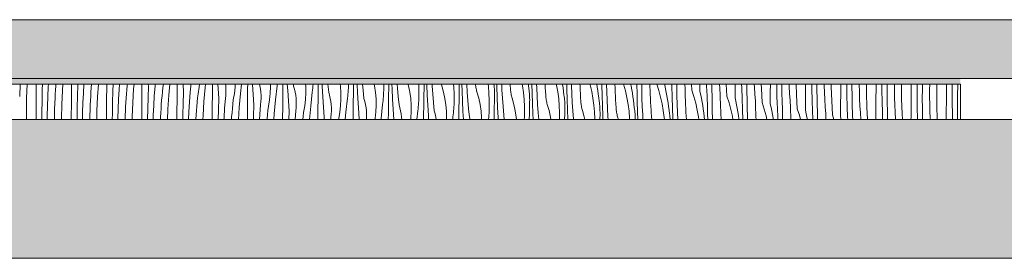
# Model space of a CAD drawing. Header units: millimetres. Extents: x -5600 to 56024, y 506 to 54141.
# Tile 31 of 48: x 32490 to 35851, y 28372 to 29185. Entities that reach past the tile are written whole.
import ezdxf

# ---------------------------------------------------------------- set-up
doc = ezdxf.new("R2010")
doc.units = ezdxf.units.MM
doc.layers.add('2D Drafting - General2', color=251, linetype='Continuous', lineweight=15)
doc.layers.add('2D Drafting - General81', color=251, linetype='Continuous', lineweight=20)

# ---------------------------------------------------------------- blocks, each defined once
blk = doc.blocks.new('*X28')
at = {"layer": '2D Drafting - General81', "linetype": 'Continuous'}
for p, q in [((-62732.2, -105119.1), (-62731.6, -105104.6)), ((-62731.6, -105104.6), (-62730.9, -105090.1)), ((-62730.9, -105090.1), (-62730.1, -105076.9)), ((-62708.5, -105125), (-62706.5, -105077.2)), ((-62706.5, -105077.2), (-62706.5, -105076.9)), ((-62675.9, -105124.3), (-62675.5, -105085)), ((-62675.5, -105085), (-62675.5, -105076.9)), ((-62656, -105134.6), (-62655.4, -105096.4)), ((-62655.4, -105096.4), (-62654.8, -105076.9)), ((-62636.4, -105118.8), (-62634.9, -105085.8)), ((-62634.9, -105085.8), (-62634.3, -105076.9)), ((-62610.8, -105111.3), (-62609.9, -105096.8)), ((-62609.9, -105096.8), (-62608.9, -105082.3)), ((-62608.9, -105082.3), (-62608.5, -105076.9)), ((-62588.4, -105146.2), (-62586.5, -105098.4)), ((-62586.5, -105098.4), (-62585.1, -105076.9)), ((-62555.5, -105106.2), (-62555.2, -105076.9)), ((-62535.3, -105117.6), (-62534.3, -105079.5)), ((-62534.3, -105079.5), (-62534.2, -105076.9)), ((-62514.8, -105106.9), (-62513, -105076.9)), ((-62489.9, -105118), (-62488.9, -105103.5)), ((-62488.9, -105103.5), (-62487.7, -105089.1)), ((-62487.7, -105089.1), (-62486.7, -105076.9)), ((-62466.4, -105119.6), (-62463.7, -105076.9)), ((-62435.4, -105127.3), (-62435, -105088)), ((-62435, -105088), (-62435, -105076.9)), ((-62415.2, -105138.8), (-62414.2, -105100.6)), ((-62414.2, -105100.6), (-62413.3, -105076.9)), ((-62394.7, -105128.1), (-62392.7, -105095.1)), ((-62392.7, -105095.1), (-62391.3, -105076.9)), ((-62367.7, -105110.2), (-62366.4, -105095.8)), ((-62366.4, -105095.8), (-62365, -105081.3)), ((-62365, -105081.3), (-62364.5, -105076.9)), ((-62346.3, -105140.7), (-62343.3, -105093)), ((-62343.3, -105093), (-62341.8, -105076.9)), ((-62315, -105109.2), (-62314.7, -105076.9)), ((-62294.1, -105121.8), (-62292.7, -105083.7)), ((-62292.7, -105083.7), (-62293.2, -105076.9)), ((-62272.6, -105116.3), (-62270.2, -105083.4)), ((-62270.2, -105083.4), (-62269.5, -105076.9)), ((-62246.3, -105116.9), (-62244.9, -105102.5)), ((-62244.9, -105102.5), (-62243.4, -105088.1)), ((-62243.4, -105088.1), (-62241.4, -105076.9)), ((-62223.2, -105114.2), (-62219.9, -105076.9)), ((-62194.9, -105130.3), (-62194.6, -105091)), ((-62194.6, -105091), (-62194.4, -105076.9)), ((-62172.6, -105104.8), (-62174.7, -105076.9)), ((-62174, -105143), (-62172.6, -105104.8)), ((-62152.6, -105137.5), (-62150.1, -105104.5)), ((-62150.1, -105104.5), (-62148.9, -105093.9)), ((-62148.9, -105093.9), (-62148.3, -105083.2)), ((-62148.3, -105083.2), (-62148.4, -105076.9)), ((-62123.3, -105109.2), (-62119.4, -105087.4)), ((-62119.4, -105087.4), (-62118.2, -105076.9)), ((-62103.1, -105135.4), (-62098.9, -105087.7)), ((-62098.9, -105087.7), (-62097.7, -105076.9)), ((-62074.5, -105112.2), (-62074.3, -105091.3)), ((-62074.3, -105091.3), (-62074.1, -105076.9)), ((-62055.1, -105091.2), (-62056.1, -105076.9)), ((-62052.5, -105126), (-62055.1, -105091.2)), ((-62029, -105082.9), (-62029.7, -105076.9)), ((-62028.3, -105093.6), (-62029, -105082.9)), ((-62028.9, -105115), (-62028.3, -105104.3)), ((-62028.3, -105104.3), (-62028.3, -105093.6)), ((-61999.3, -105108.6), (-61996.8, -105086.6)), ((-61996.8, -105086.6), (-61996.3, -105076.9)), ((-61978.8, -105108.9), (-61975.3, -105076.9)), ((-61954.2, -105112.5), (-61954, -105091.6)), ((-61954, -105091.6), (-61953.8, -105076.9)), ((-61937.4, -105077.5), (-61937.4, -105076.9)), ((-61935.1, -105112.4), (-61937.4, -105077.5)), ((-61912, -105082.8), (-61913.4, -105076.9)), ((-61910.1, -105093.4), (-61912, -105082.8)), ((-61908.9, -105104.1), (-61910.1, -105093.4)), ((-61908.2, -105114.8), (-61908.9, -105104.1)), ((-61876.7, -105107.7), (-61875.6, -105085.6)), ((-61875.6, -105085.6), (-61875.7, -105076.9)), ((-61858.8, -105130.1), (-61853.4, -105082.5)), ((-61853.4, -105082.5), (-61852.8, -105076.9)), ((-61833.9, -105112.7), (-61833.6, -105091.8)), ((-61833.6, -105091.8), (-61833.4, -105076.9)), ((-61817.3, -105098.7), (-61818.6, -105076.9)), ((-61815, -105133.5), (-61817.3, -105098.7)), ((-61797.4, -105083.3), (-61798, -105076.9)), ((-61794.4, -105093.6), (-61797.4, -105083.3)), ((-61791.9, -105104), (-61794.4, -105093.6)), ((-61790.1, -105114.6), (-61791.9, -105104)), ((-61755.9, -105084.6), (-61756.5, -105076.9)), ((-61755.5, -105106.7), (-61755.9, -105084.6)), ((-61738.7, -105151.2), (-61733.4, -105103.7)), ((-61733.4, -105103.7), (-61732.6, -105096.9)), ((-61732.6, -105096.9), (-61731.9, -105090.1)), ((-61731.9, -105090.1), (-61731.2, -105083.2)), ((-61731.2, -105083.2), (-61730.7, -105076.9)), ((-61713.6, -105113), (-61713.3, -105092.1)), ((-61713.3, -105092.1), (-61713, -105076.9)), ((-61699.3, -105085), (-61699.7, -105076.9)), ((-61697.2, -105119.9), (-61699.3, -105085)), ((-61677.3, -105104.5), (-61680, -105076.9)), ((-61674.3, -105114.7), (-61677.3, -105104.5)), ((-61637.6, -105083.6), (-61638.6, -105076.9)), ((-61635.8, -105105.7), (-61637.6, -105083.6)), ((-61635.5, -105127.9), (-61635.8, -105105.7)), ((-61611.8, -105111.2), (-61611.2, -105104.4)), ((-61611.2, -105104.4), (-61610.6, -105097.5)), ((-61610.6, -105097.5), (-61610.2, -105090.7)), ((-61610.2, -105090.7), (-61609.8, -105083.8)), ((-61609.8, -105083.8), (-61609.6, -105076.9)), ((-61609.6, -105076.9), (-61609.6, -105076.9)), ((-61593.2, -105113.3), (-61592.8, -105092.4)), ((-61592.8, -105092.4), (-61592.6, -105076.9)), ((-61579.2, -105106.2), (-61580.6, -105076.9)), ((-61560, -105097.2), (-61561.7, -105076.9)), ((-61557.3, -105125.6), (-61560, -105097.2)), ((-61520.7, -105082.9), (-61522, -105076.9)), ((-61517.5, -105104.8), (-61520.7, -105082.9)), ((-61515.7, -105126.9), (-61517.5, -105104.8)), ((-61490.1, -105111.8), (-61489.8, -105105)), ((-61489.8, -105105), (-61489.5, -105098.1)), ((-61489.5, -105098.1), (-61489.3, -105091.3)), ((-61489.3, -105076.9), (-61489.3, -105091.3)), ((-61472.8, -105113.6), (-61472.4, -105092.7)), ((-61472.4, -105092.7), (-61472.1, -105076.9)), ((-61460.9, -105092.5), (-61461.5, -105076.9)), ((-61459.1, -105127.4), (-61460.9, -105092.5)), ((-61442.3, -105089.9), (-61443.2, -105076.9)), ((-61439.9, -105118.4), (-61442.3, -105089.9)), ((-61405.3, -105082.3), (-61406.8, -105076.9)), ((-61400.7, -105104), (-61405.3, -105082.3)), ((-61397.5, -105126), (-61400.7, -105104)), ((-61369.8, -105076.9), (-61369.3, -105088.9)), ((-61369.3, -105088.9), (-61369.2, -105112.4)), ((-61352.3, -105113.8), (-61351.9, -105093)), ((-61351.9, -105093), (-61351.6, -105076.9)), ((-61342.2, -105078.8), (-61342.3, -105076.9)), ((-61340.8, -105113.7), (-61342.2, -105078.8)), ((-61324.2, -105082.5), (-61324.6, -105076.9)), ((-61322.2, -105111), (-61324.2, -105082.5)), ((-61292.4, -105078.4), (-61292.8, -105076.9)), ((-61291.3, -105082.2), (-61292.4, -105078.4)), ((-61285.2, -105103.5), (-61291.3, -105082.2)), ((-61280.6, -105125.2), (-61285.2, -105103.5)), ((-61251.2, -105076.9), (-61250.3, -105086.6)), ((-61250.3, -105086.6), (-61249.2, -105110.1)), ((-61231.9, -105114.1), (-61231.4, -105093.2)), ((-61231.6, -105077.1), (-61231.6, -105076.9)), ((-61231.4, -105082.5), (-61231.6, -105077.1)), ((-61231.4, -105087.9), (-61231.4, -105082.5)), ((-61231.4, -105093.2), (-61231.4, -105087.9)), ((-61222.2, -105100), (-61222.9, -105076.9)), ((-61220.7, -105134.8), (-61222.2, -105100)), ((-61204.2, -105103.7), (-61205.8, -105076.9)), ((-61202.1, -105132.2), (-61204.2, -105103.7)), ((-61176, -105080.2), (-61176.2, -105076.9)), ((-61175.5, -105084.1), (-61176, -105080.2)), ((-61174.9, -105088), (-61175.5, -105084.1)), ((-61174.2, -105091.9), (-61174.9, -105088)), ((-61173.3, -105095.7), (-61174.2, -105091.9)), ((-61172.3, -105099.6), (-61173.3, -105095.7)), ((-61171.2, -105103.3), (-61172.3, -105099.6)), ((-61165.2, -105124.7), (-61171.2, -105103.3)), ((-61133.4, -105076.9), (-61132.4, -105084.3)), ((-61132.4, -105084.3), (-61130.2, -105107.8)), ((-61112.9, -105082.2), (-61113.6, -105076.9)), ((-61112.3, -105087.5), (-61112.9, -105082.2)), ((-61111.9, -105092.9), (-61112.3, -105087.5)), ((-61111.6, -105098.3), (-61111.9, -105092.9)), ((-61111.4, -105103.6), (-61111.6, -105098.3)), ((-61111.3, -105109), (-61111.4, -105103.6)), ((-61103.3, -105086.2), (-61103.5, -105076.9)), ((-61102.1, -105121.1), (-61103.3, -105086.2)), ((-61085.8, -105096.3), (-61086.7, -105076.9)), ((-61084.1, -105124.9), (-61085.8, -105096.3)), ((-61057.3, -105080.2), (-61057.5, -105076.9)), ((-61056.4, -105093.5), (-61057.3, -105080.2)), ((-61056.2, -105097.4), (-61056.4, -105093.5)), ((-61055.9, -105101.3), (-61056.2, -105097.4)), ((-61055.4, -105105.3), (-61055.9, -105101.3)), ((-61054.9, -105109.2), (-61055.4, -105105.3)), ((-61016.4, -105076.9), (-61015.5, -105082.2)), ((-61015.5, -105082.2), (-61012.3, -105105.5)), ((-61012.3, -105105.5), (-61010.2, -105128.9)), ((-60996.1, -105076.9), (-60995.7, -105080.5)), ((-60995.7, -105080.5), (-60994.4, -105092.7)), ((-60993.5, -105098), (-60994.4, -105092.7)), ((-60992.8, -105103.4), (-60993.5, -105098)), ((-60992.3, -105108.7), (-60992.8, -105103.4)), ((-60983.2, -105107.4), (-60983.9, -105076.9)), ((-60967.1, -105089), (-60967.5, -105076.9)), ((-60965.7, -105117.5), (-60967.1, -105089)), ((-60938.1, -105088.1), (-60938.7, -105076.9)), ((-60937.3, -105101.4), (-60938.1, -105088.1)), ((-60936.3, -105114.6), (-60937.3, -105101.4)), ((-60900.4, -105076.9), (-60899.6, -105080.2)), ((-60899.6, -105080.2), (-60895.4, -105103.4)), ((-60895.4, -105103.4), (-60892.2, -105126.7)), ((-60878.9, -105076.9), (-60878.9, -105077.4)), ((-60878.9, -105077.4), (-60877.1, -105089.5)), ((-60877.1, -105089.5), (-60875.6, -105101.7)), ((-60875.6, -105101.7), (-60874.3, -105113.9)), ((-60864, -105093.7), (-60864.3, -105076.9)), ((-60863.1, -105128.6), (-60864, -105093.7)), ((-60848, -105081.6), (-60848.2, -105076.9)), ((-60847, -105110.1), (-60848, -105081.6)), ((-60819.4, -105082.6), (-60819.6, -105076.9)), ((-60818.8, -105095.9), (-60819.4, -105082.6)), ((-60818, -105109.2), (-60818.8, -105095.9)), ((-60785.2, -105076.9), (-60784.7, -105078.5)), ((-60784.7, -105078.5), (-60779.5, -105101.4)), ((-60779.5, -105101.4), (-60775.3, -105124.5)), ((-60762.4, -105076.9), (-60760.7, -105086.4)), ((-60760.7, -105086.4), (-60758.8, -105098.5)), ((-60758.8, -105098.5), (-60757.1, -105110.7)), ((-60744.5, -105079.9), (-60744.7, -105076.9)), ((-60743.9, -105114.9), (-60744.5, -105079.9)), ((-60728, -105102.7), (-60728.6, -105076.9)), ((-60727, -105131.3), (-60728, -105102.7)), ((-60700.3, -105077.2), (-60700.3, -105076.9)), ((-60699.9, -105090.5), (-60700.3, -105077.2)), ((-60699.3, -105103.8), (-60699.9, -105090.5)), ((-60698.7, -105117.1), (-60699.3, -105103.8)), ((-60670.9, -105076.9), (-60670.9, -105077)), ((-60670.9, -105077), (-60664.7, -105099.6)), ((-60664.7, -105099.6), (-60659.5, -105122.6)), ((-60646.5, -105076.9), (-60645.1, -105083.4)), ((-60645.1, -105083.4), (-60642.8, -105095.5)), ((-60642.8, -105095.5), (-60640.7, -105107.6)), ((-60625.6, -105077.8), (-60625.6, -105076.9)), ((-60625.4, -105082.4), (-60625.6, -105077.8)), ((-60625.1, -105087.1), (-60625.4, -105082.4)), ((-60624.9, -105091.8), (-60625.1, -105087.1)), ((-60624.7, -105096.4), (-60624.9, -105091.8)), ((-60624.4, -105101.1), (-60624.7, -105096.4)), ((-60623.9, -105136), (-60624.4, -105101.1)), ((-60608.6, -105095.3), (-60608.8, -105076.9)), ((-60607.9, -105123.9), (-60608.6, -105095.3)), ((-60580.6, -105085), (-60580.8, -105076.9)), ((-60580.3, -105098.3), (-60580.6, -105085)), ((-60579.8, -105111.7), (-60580.3, -105098.3)), ((-60557.7, -105076.9), (-60550.8, -105098.1)), ((-60550.8, -105098.1), (-60544.6, -105120.8)), ((-60530.3, -105080.6), (-60530.2, -105076.9)), ((-60530.3, -105080.6), (-60527.5, -105092.6)), ((-60527.5, -105092.6), (-60525, -105104.6)), ((-60525, -105104.6), (-60522.7, -105116.7)), ((-60506.1, -105084.9), (-60506.4, -105076.9)), ((-60505.9, -105089.6), (-60506.1, -105084.9)), ((-60505.7, -105094.2), (-60505.9, -105089.6)), ((-60505.5, -105098.9), (-60505.7, -105094.2)), ((-60505.3, -105103.6), (-60505.5, -105098.9)), ((-60505.1, -105108.3), (-60505.3, -105103.6)), ((-60489.1, -105082.4), (-60489.3, -105076.9)), ((-60488.9, -105087.9), (-60489.1, -105082.4)), ((-60488.5, -105116.5), (-60488.9, -105087.9)), ((-60460.8, -105092.9), (-60462, -105076.9)), ((-60460.6, -105106.2), (-60460.8, -105092.9)), ((-60438, -105096.9), (-60439.1, -105076.9)), ((-60438, -105096.9), (-60430.8, -105119.3)), ((-60410.2, -105101.8), (-60410, -105076.9)), ((-60410.2, -105101.8), (-60407.5, -105113.8)), ((-60386, -105106.1), (-60387.1, -105076.9)), ((-60369.9, -105081.4), (-60370.1, -105076.9)), ((-60369.7, -105086.9), (-60369.9, -105081.4)), ((-60369.5, -105092.5), (-60369.7, -105086.9)), ((-60369.3, -105098), (-60369.5, -105092.5)), ((-60369, -105103.6), (-60369.3, -105098)), ((-60368.8, -105109.1), (-60369, -105103.6)), ((-60342.6, -105090), (-60343.4, -105076.9)), ((-60340.8, -105114.1), (-60342.6, -105090)), ((-60317.9, -105118.1), (-60320.1, -105076.9)), ((-60290.1, -105123), (-60289.9, -105083.6)), ((-60289.9, -105083.6), (-60289.8, -105076.9)), ((-60267.4, -105089.1), (-60267.7, -105076.9)), ((-60266, -105127.2), (-60267.4, -105089.1)), ((-60250.4, -105085.9), (-60250.5, -105076.9)), ((-60250.2, -105091.4), (-60250.4, -105085.9)), ((-60250, -105097), (-60250.2, -105091.4)), ((-60249.8, -105102.5), (-60250, -105097)), ((-60249.6, -105108.1), (-60249.8, -105102.5)), ((-60223.9, -105087), (-60224.4, -105076.9)), ((-60222.5, -105111.1), (-60223.9, -105087)), ((-60200.4, -105091.5), (-60200.8, -105076.9)), ((-60197.9, -105139.3), (-60200.4, -105091.5)), ((-60170.1, -105144.2), (-60169.8, -105104.8)), ((-60169.8, -105104.8), (-60169.6, -105076.9)), ((-60147.3, -105110.3), (-60148.1, -105076.9)), ((-60130.3, -105107.1), (-60130.9, -105076.9)), ((-60105, -105084.1), (-60105.2, -105076.9)), ((-60103.9, -105108.2), (-60105, -105084.1)), ((-60080.3, -105112.7), (-60081.4, -105076.9)), ((-60049.7, -105126), (-60049.5, -105086.6)), ((-60049.5, -105086.6), (-60049.4, -105076.9)), ((-60028.2, -105093.3), (-60028.5, -105076.9)), ((-60027.2, -105131.5), (-60028.2, -105093.3)), ((-60010.9, -105095.2), (-60011, -105076.9)), ((-60010.2, -105128.2), (-60010.9, -105095.2)), ((-59985.6, -105081.1), (-59985.7, -105076.9)), ((-59984.9, -105105.3), (-59985.6, -105081.1)), ((-59983.8, -105129.4), (-59984.9, -105105.3)), ((-59961.7, -105086), (-59961.8, -105076.9)), ((-59960.3, -105133.8), (-59961.7, -105086)), ((-59929.4, -105107.8), (-59929.2, -105076.9)), ((-59908.1, -105114.5), (-59908.7, -105076.9)), ((-59891.1, -105083.3), (-59891, -105076.9)), ((-59890.8, -105116.4), (-59891.1, -105083.3)), ((-59865.9, -105078.1), (-59865.9, -105076.9)), ((-59865.6, -105102.3), (-59865.9, -105078.1)), ((-59864.8, -105126.4), (-59865.6, -105102.3)), ((-59841.6, -105107.2), (-59841.8, -105076.9)), ((-59809.3, -105129), (-59809, -105089.6)), ((-59809, -105089.6), (-59808.9, -105076.9)), ((-59788.6, -105097.5), (-59788.7, -105076.9)), ((-59788.1, -105135.6), (-59788.6, -105097.5)), ((-59771, -105104.5), (-59770.8, -105076.9)), ((-59770.8, -105137.5), (-59771, -105104.5)), ((-59745.8, -105099.3), (-59745.8, -105076.9)), ((-59745.5, -105123.5), (-59745.8, -105099.3)), ((-59721.9, -105080.6), (-59721.8, -105076.9)), ((-59721.6, -105128.4), (-59721.9, -105080.6)), ((-59689, -105110.8), (-59688.7, -105076.9)), ((-59668.7, -105080.5), (-59668.7, -105076.9)), ((-59668.6, -105118.7), (-59668.7, -105080.5)), ((-59650.9, -105125.7), (-59650.7, -105092.6)), ((-59650.7, -105092.6), (-59650.4, -105076.9)), ((-59625.8, -105096.3), (-59625.5, -105076.9)), ((-59625.8, -105120.5), (-59625.8, -105096.3)), ((-59601.8, -105101.7), (-59601.4, -105076.9)), ((-59601.5, -105149.6), (-59601.8, -105101.7)), ((-59568.9, -105132), (-59568.6, -105092.6)), ((-59568.6, -105092.6), (-59568.5, -105076.9)), ((-59548.7, -105101.7), (-59548.5, -105076.9)), ((-59548.5, -105139.8), (-59548.7, -105101.7)), ((-59530.6, -105113.8), (-59530, -105080.8)), ((-59530, -105080.8), (-59529.9, -105076.9)), ((-62709.3, -105172.8), (-62708.5, -105125)), ((-62676.2, -105163.7), (-62675.9, -105124.3)), ((-62656.2, -105172.7), (-62656, -105134.6)), ((-62637.5, -105151.8), (-62636.4, -105118.8)), ((-62612.2, -105140.3), (-62611.5, -105125.8)), ((-62611.5, -105125.8), (-62610.8, -105111.3)), ((-62555.8, -105145.5), (-62555.5, -105106.2)), ((-62535.9, -105155.8), (-62535.3, -105117.6)), ((-62516.4, -105140), (-62514.8, -105106.9)), ((-62491.5, -105147), (-62490.7, -105132.5)), ((-62490.7, -105132.5), (-62489.9, -105118)), ((-62468.4, -105167.3), (-62466.4, -105119.6)), ((-62435.7, -105166.7), (-62435.4, -105127.3)), ((-62415.9, -105176.9), (-62415.2, -105138.8)), ((-62396.3, -105161.1), (-62394.7, -105128.1)), ((-62370.7, -105153.6), (-62369.8, -105139.2)), ((-62369.8, -105139.2), (-62368.8, -105124.7)), ((-62368.8, -105124.7), (-62367.7, -105110.2)), ((-62315.3, -105148.5), (-62315, -105109.2)), ((-62295.2, -105159.9), (-62294.1, -105121.8)), ((-62274.7, -105149.3), (-62272.6, -105116.3)), ((-62248.7, -105145.9), (-62247.6, -105131.4)), ((-62247.6, -105131.4), (-62246.3, -105116.9)), ((-62226.3, -105161.9), (-62223.2, -105114.2)), ((-62195.3, -105169.7), (-62194.9, -105130.3)), ((-62154.6, -105170.5), (-62152.6, -105137.5)), ((-62127.5, -105152.6), (-62126.3, -105138.1)), ((-62126.3, -105138.1), (-62124.9, -105123.7)), ((-62124.9, -105123.7), (-62123.3, -105109.2)), ((-62106.2, -105183.1), (-62103.1, -105135.4)), ((-62074.8, -105151.5), (-62074.5, -105112.2)), ((-62054, -105164.1), (-62052.5, -105126)), ((-62032.5, -105158.6), (-62030, -105125.7)), ((-62030, -105125.7), (-62028.9, -105115)), ((-62004.8, -105144.8), (-62003.3, -105130.4)), ((-62003.3, -105130.4), (-61999.3, -105108.6)), ((-61983.1, -105156.5), (-61978.8, -105108.9)), ((-61954.8, -105172.7), (-61954.4, -105133.3)), ((-61954.4, -105133.3), (-61954.2, -105112.5)), ((-61932.5, -105147.2), (-61935.1, -105112.4)), ((-61910, -105146.9), (-61908.8, -105136.2)), ((-61908.8, -105136.2), (-61908.2, -105125.5)), ((-61908.2, -105125.5), (-61908.2, -105114.8)), ((-61883.2, -105151.6), (-61879.2, -105129.8)), ((-61879.2, -105129.8), (-61876.7, -105107.7)), ((-61863, -105177.7), (-61858.8, -105130.1)), ((-61834.4, -105154.5), (-61834.1, -105133.6)), ((-61834.1, -105133.6), (-61833.9, -105112.7)), ((-61812.4, -105168.4), (-61815, -105133.5)), ((-61788.8, -105125.2), (-61790.1, -105114.6)), ((-61788.2, -105135.9), (-61788.8, -105125.2)), ((-61788.1, -105146.7), (-61788.2, -105135.9)), ((-61759.2, -105150.9), (-61756.6, -105128.9)), ((-61756.6, -105128.9), (-61755.5, -105106.7)), ((-61714.1, -105154.8), (-61713.8, -105133.9)), ((-61713.8, -105133.9), (-61713.6, -105113)), ((-61694.9, -105154.7), (-61697.2, -105119.9)), ((-61671.8, -105125.2), (-61674.3, -105114.7)), ((-61670, -105135.8), (-61671.8, -105125.2)), ((-61668.7, -105146.4), (-61670, -105135.8)), ((-61636.6, -105150.1), (-61635.5, -105127.9)), ((-61618.6, -105172.4), (-61613.3, -105124.9)), ((-61613.3, -105124.9), (-61612.5, -105118.1)), ((-61612.5, -105118.1), (-61611.8, -105111.2)), ((-61593.8, -105155.1), (-61593.5, -105134.2)), ((-61593.5, -105134.2), (-61593.2, -105113.3)), ((-61577.2, -105141.1), (-61579.2, -105106.2)), ((-61554.2, -105135.9), (-61557.3, -105125.6)), ((-61551.8, -105146.4), (-61554.2, -105135.9)), ((-61515.4, -105149.1), (-61515.7, -105126.9)), ((-61493.2, -105146.1), (-61492.4, -105139.2)), ((-61492.4, -105139.2), (-61491.7, -105132.4)), ((-61491.7, -105132.4), (-61491.1, -105125.6)), ((-61491.1, -105125.6), (-61490.6, -105118.7)), ((-61490.6, -105118.7), (-61490.1, -105111.8)), ((-61473.4, -105155.3), (-61473.1, -105134.5)), ((-61473.1, -105134.5), (-61472.8, -105113.6)), ((-61457.1, -105162.2), (-61459.1, -105127.4)), ((-61437.2, -105146.8), (-61439.9, -105118.4)), ((-61395.7, -105148.1), (-61397.5, -105126)), ((-61370.5, -105139.9), (-61370, -105133)), ((-61370, -105133), (-61369.7, -105126.2)), ((-61369.7, -105126.2), (-61369.4, -105119.3)), ((-61369.4, -105119.3), (-61369.2, -105112.4)), ((-61353.1, -105155.6), (-61352.7, -105134.7)), ((-61352.7, -105134.7), (-61352.3, -105113.8)), ((-61339.1, -105148.5), (-61340.8, -105113.7)), ((-61319.8, -105139.5), (-61322.2, -105111)), ((-61277.4, -105147.1), (-61280.6, -105125.2)), ((-61249.4, -105140.5), (-61249.2, -105133.6)), ((-61249.2, -105110.1), (-61249.2, -105133.6)), ((-61232.6, -105155.9), (-61232.3, -105135)), ((-61232.3, -105135), (-61231.9, -105114.1)), ((-61219, -105169.7), (-61220.7, -105134.8)), ((-61199.8, -105160.7), (-61202.1, -105132.2)), ((-61160.5, -105146.4), (-61165.2, -105124.7)), ((-61130.2, -105107.8), (-61129.2, -105131.2)), ((-61129.2, -105131.2), (-61129.1, -105154.8)), ((-61112.2, -105156.2), (-61111.8, -105135.3)), ((-61111.8, -105135.3), (-61111.3, -105114.4)), ((-61111.3, -105114.4), (-61111.3, -105109)), ((-61100.7, -105156), (-61102.1, -105121.1)), ((-61082.1, -105153.4), (-61084.1, -105124.9)), ((-61054.1, -105113.1), (-61054.9, -105109.2)), ((-61053.3, -105116.9), (-61054.1, -105113.1)), ((-61052.3, -105120.7), (-61053.3, -105116.9)), ((-61051.1, -105124.5), (-61052.3, -105120.7)), ((-61045.1, -105145.9), (-61051.1, -105124.5)), ((-61010.2, -105128.9), (-61009.1, -105152.4)), ((-60991.8, -105114.1), (-60992.3, -105108.7)), ((-60991.5, -105119.4), (-60991.8, -105114.1)), ((-60991.7, -105156.5), (-60991.3, -105135.6)), ((-60991.3, -105124.8), (-60991.5, -105119.4)), ((-60991.2, -105130.2), (-60991.3, -105124.8)), ((-60991.3, -105135.6), (-60991.2, -105130.2)), ((-60982, -105142.3), (-60983.2, -105107.4)), ((-60964, -105146), (-60965.7, -105117.5)), ((-60936.1, -105118.6), (-60936.3, -105114.6)), ((-60935.8, -105122.5), (-60936.1, -105118.6)), ((-60935.4, -105126.4), (-60935.8, -105122.5)), ((-60934.8, -105130.3), (-60935.4, -105126.4)), ((-60934.1, -105134.2), (-60934.8, -105130.3)), ((-60933.2, -105138.1), (-60934.1, -105134.2)), ((-60932.2, -105141.9), (-60933.2, -105138.1)), ((-60892.2, -105126.7), (-60890.1, -105150.1)), ((-60873.5, -105119.2), (-60874.3, -105113.9)), ((-60872.8, -105124.5), (-60873.5, -105119.2)), ((-60872.2, -105129.9), (-60872.8, -105124.5)), ((-60871.7, -105135.2), (-60872.2, -105129.9)), ((-60871.4, -105140.6), (-60871.7, -105135.2)), ((-60862, -105163.5), (-60863.1, -105128.6)), ((-60845.7, -105138.7), (-60847, -105110.1)), ((-60844, -105167.2), (-60845.7, -105138.7)), ((-60817.2, -105122.5), (-60818, -105109.2)), ((-60816.3, -105135.8), (-60817.2, -105122.5)), ((-60816.1, -105139.8), (-60816.3, -105135.8)), ((-60775.3, -105124.5), (-60772.2, -105147.8)), ((-60757.1, -105110.7), (-60755.6, -105122.9)), ((-60755.6, -105122.9), (-60754.2, -105135)), ((-60753.4, -105140.4), (-60754.2, -105135)), ((-60743.1, -105149.8), (-60743.9, -105114.9)), ((-60725.6, -105159.9), (-60727, -105131.3)), ((-60697.9, -105130.4), (-60698.7, -105117.1)), ((-60697.1, -105143.7), (-60697.9, -105130.4)), ((-60659.5, -105122.6), (-60655.3, -105145.7)), ((-60640.7, -105107.6), (-60638.7, -105119.7)), ((-60638.7, -105119.7), (-60637, -105131.8)), ((-60637, -105131.8), (-60635.5, -105144)), ((-60623, -105170.9), (-60623.9, -105136)), ((-60606.9, -105152.5), (-60607.9, -105123.9)), ((-60579.3, -105125), (-60579.8, -105111.7)), ((-60578.6, -105138.3), (-60579.3, -105125)), ((-60577.9, -105151.6), (-60578.6, -105138.3)), ((-60544.6, -105120.8), (-60539.4, -105143.7)), ((-60522.7, -105116.7), (-60520.6, -105128.8)), ((-60520.6, -105128.8), (-60518.7, -105140.9)), ((-60504.8, -105112.9), (-60505.1, -105108.3)), ((-60504.6, -105117.6), (-60504.8, -105112.9)), ((-60504.4, -105122.3), (-60504.6, -105117.6)), ((-60503.8, -105157.2), (-60504.4, -105122.3)), ((-60487.8, -105145.1), (-60488.5, -105116.5)), ((-60460.2, -105119.5), (-60460.6, -105106.2)), ((-60459.7, -105132.8), (-60460.2, -105119.5)), ((-60459.2, -105146.1), (-60459.7, -105132.8)), ((-60430.8, -105119.3), (-60424.5, -105142)), ((-60407.5, -105113.8), (-60405, -105125.8)), ((-60405, -105125.8), (-60402.6, -105137.8)), ((-60402.6, -105137.8), (-60400.5, -105149.9)), ((-60385.9, -105110.7), (-60386, -105106.1)), ((-60385.6, -105115.4), (-60385.9, -105110.7)), ((-60385.4, -105120.1), (-60385.6, -105115.4)), ((-60385.2, -105124.8), (-60385.4, -105120.1)), ((-60385, -105129.4), (-60385.2, -105124.8)), ((-60384.8, -105134.1), (-60385, -105129.4)), ((-60384.5, -105138.8), (-60384.8, -105134.1)), ((-60384.3, -105143.5), (-60384.5, -105138.8)), ((-60368.4, -105137.7), (-60368.8, -105109.1)), ((-60367.8, -105166.3), (-60368.4, -105137.7)), ((-60340.5, -105127.4), (-60340.8, -105114.1)), ((-60340.1, -105140.7), (-60340.5, -105127.4)), ((-60317.9, -105118.1), (-60310.7, -105140.5)), ((-60290.1, -105123), (-60287.4, -105135)), ((-60287.4, -105135), (-60284.9, -105147)), ((-60265.8, -105131.9), (-60266, -105127.2)), ((-60265.6, -105136.6), (-60265.8, -105131.9)), ((-60265.4, -105141.3), (-60265.6, -105136.6)), ((-60249.4, -105113.6), (-60249.6, -105108.1)), ((-60249.2, -105119.2), (-60249.4, -105113.6)), ((-60249, -105124.7), (-60249.2, -105119.2)), ((-60248.7, -105130.3), (-60249, -105124.7)), ((-60248.4, -105158.9), (-60248.7, -105130.3)), ((-60220.7, -105135.2), (-60222.5, -105111.1)), ((-60220.4, -105148.5), (-60220.7, -105135.2)), ((-60197.9, -105139.3), (-60190.6, -105161.6)), ((-60145.9, -105148.4), (-60147.3, -105110.3)), ((-60130.1, -105112.6), (-60130.3, -105107.1)), ((-60130, -105118.2), (-60130.1, -105112.6)), ((-60129.8, -105123.7), (-60130, -105118.2)), ((-60129.6, -105129.3), (-60129.8, -105123.7)), ((-60129.4, -105134.8), (-60129.6, -105129.3)), ((-60129.1, -105140.4), (-60129.4, -105134.8)), ((-60102.4, -105132.3), (-60103.9, -105108.2)), ((-60100.6, -105156.4), (-60102.4, -105132.3)), ((-60077.8, -105160.4), (-60080.3, -105112.7)), ((-60050, -105165.3), (-60049.7, -105126)), ((-60025.8, -105169.6), (-60027.2, -105131.5)), ((-60010.1, -105133.8), (-60010.2, -105128.2)), ((-60009.9, -105139.3), (-60010.1, -105133.8)), ((-60009.7, -105144.9), (-60009.9, -105139.3)), ((-59982.4, -105153.5), (-59983.8, -105129.4)), ((-59957.7, -105181.6), (-59960.3, -105133.8)), ((-59929.7, -105147.2), (-59929.4, -105107.8)), ((-59907.2, -105152.6), (-59908.1, -105114.5)), ((-59890.1, -105149.4), (-59890.8, -105116.4)), ((-59863.7, -105150.6), (-59864.8, -105126.4)), ((-59840.2, -105155), (-59841.6, -105107.2)), ((-59809.6, -105168.3), (-59809.3, -105129)), ((-59787.1, -105173.8), (-59788.1, -105135.6)), ((-59770.1, -105170.6), (-59770.8, -105137.5)), ((-59744.8, -105147.6), (-59745.5, -105123.5)), ((-59720.1, -105176.2), (-59721.6, -105128.4)), ((-59689.3, -105150.2), (-59689, -105110.8)), ((-59668, -105156.8), (-59668.6, -105118.7)), ((-59650.7, -105158.7), (-59650.9, -105125.7)), ((-59625.4, -105144.6), (-59625.8, -105120.5)), ((-59569.2, -105171.3), (-59568.9, -105132)), ((-59530.9, -105146.8), (-59530.6, -105113.8)), ((-62709.2, -105196.9), (-62709.3, -105172.8)), ((-62676.4, -105196.9), (-62676.2, -105163.7)), ((-62656.1, -105196.9), (-62656.2, -105172.7)), ((-62638.2, -105184.9), (-62637.5, -105151.8)), ((-62613.3, -105188.6), (-62612.9, -105164.4)), ((-62612.9, -105164.4), (-62612.2, -105140.3)), ((-62589.3, -105194), (-62588.4, -105146.2)), ((-62556.1, -105184.9), (-62555.8, -105145.5)), ((-62536.2, -105193.9), (-62535.9, -105155.8)), ((-62517.9, -105196.9), (-62517.5, -105173)), ((-62517.5, -105173), (-62516.4, -105140)), ((-62492.8, -105185.6), (-62492.1, -105161.5)), ((-62492.1, -105161.5), (-62491.5, -105147)), ((-62468.9, -105196.9), (-62468.4, -105167.3)), ((-62436, -105196.9), (-62435.7, -105166.7)), ((-62397.4, -105194.2), (-62396.3, -105161.1)), ((-62372, -105182.6), (-62371.4, -105168.1)), ((-62371.4, -105168.1), (-62370.7, -105153.6)), ((-62348.3, -105188.5), (-62346.3, -105140.7)), ((-62315.6, -105187.9), (-62315.3, -105148.5)), ((-62295.8, -105196.9), (-62295.2, -105159.9)), ((-62276.2, -105182.3), (-62274.7, -105149.3)), ((-62250.6, -105174.8), (-62249.7, -105160.3)), ((-62249.7, -105160.3), (-62248.7, -105145.9)), ((-62227.7, -105196.9), (-62226.3, -105161.9)), ((-62195.5, -105196.9), (-62195.3, -105169.7)), ((-62175.1, -105181.1), (-62174, -105143)), ((-62155.8, -105196.9), (-62154.6, -105170.5)), ((-62129.7, -105181.5), (-62128.7, -105167)), ((-62128.7, -105167), (-62127.5, -105152.6)), ((-62075.2, -105190.9), (-62074.8, -105151.5)), ((-62054.9, -105196.9), (-62054, -105164.1)), ((-62034.5, -105191.6), (-62032.5, -105158.6)), ((-62007.4, -105173.7), (-62006.2, -105159.3)), ((-62006.2, -105159.3), (-62004.8, -105144.8)), ((-61985.7, -105196.9), (-61983.1, -105156.5)), ((-61955, -105196.9), (-61954.8, -105172.7)), ((-61933.9, -105185.3), (-61932.5, -105147.2)), ((-61912.4, -105179.8), (-61910, -105146.9)), ((-61886.1, -105180.5), (-61884.7, -105166)), ((-61884.7, -105166), (-61883.2, -105151.6)), ((-61834.7, -105193.9), (-61834.4, -105154.5)), ((-61813.5, -105196.9), (-61812.4, -105168.4)), ((-61792.1, -105196.9), (-61789.9, -105168)), ((-61789.9, -105168), (-61788.7, -105157.4)), ((-61788.7, -105157.4), (-61788.1, -105146.7)), ((-61764.7, -105187.2), (-61763.1, -105172.8)), ((-61763.1, -105172.8), (-61759.2, -105150.9)), ((-61742.7, -105196.9), (-61738.7, -105151.2)), ((-61714.3, -105175.7), (-61714.1, -105154.8)), ((-61692.3, -105189.5), (-61694.9, -105154.7)), ((-61668.1, -105157.1), (-61668.7, -105146.4)), ((-61668.6, -105178.5), (-61668.1, -105167.8)), ((-61668.1, -105167.8), (-61668.1, -105157.1)), ((-61643.1, -105193.9), (-61639.1, -105172.1)), ((-61639.1, -105172.1), (-61636.6, -105150.1)), ((-61620.8, -105196.9), (-61618.6, -105172.4)), ((-61594, -105176), (-61593.8, -105155.1)), ((-61574.9, -105175.9), (-61577.2, -105141.1)), ((-61549.9, -105156.9), (-61551.8, -105146.4)), ((-61548.7, -105167.6), (-61549.9, -105156.9)), ((-61548, -105178.3), (-61548.7, -105167.6)), ((-61519, -105193.3), (-61516.5, -105171.2)), ((-61516.5, -105171.2), (-61515.4, -105149.1)), ((-61498.6, -105193.6), (-61493.2, -105146.1)), ((-61473.7, -105176.2), (-61473.4, -105155.3)), ((-61454.8, -105196.9), (-61457.1, -105162.2)), ((-61434.2, -105157.1), (-61437.2, -105146.8)), ((-61431.7, -105167.5), (-61434.2, -105157.1)), ((-61429.9, -105178.1), (-61431.7, -105167.5)), ((-61396.4, -105192.4), (-61395.3, -105170.3)), ((-61395.3, -105170.3), (-61395.7, -105148.1)), ((-61376.5, -105196.9), (-61373.2, -105167.2)), ((-61373.2, -105167.2), (-61372.4, -105160.4)), ((-61372.4, -105160.4), (-61371.7, -105153.6)), ((-61371.7, -105153.6), (-61371, -105146.7)), ((-61371, -105146.7), (-61370.5, -105139.9)), ((-61353.4, -105176.5), (-61353.1, -105155.6)), ((-61337, -105183.4), (-61339.1, -105148.5)), ((-61317.1, -105168), (-61319.8, -105139.5)), ((-61314.1, -105178.3), (-61317.1, -105168)), ((-61275.6, -105169.3), (-61277.4, -105147.1)), ((-61275.3, -105191.4), (-61275.6, -105169.3)), ((-61251.6, -105174.7), (-61251, -105167.9)), ((-61251, -105167.9), (-61250.4, -105161)), ((-61250.4, -105161), (-61250, -105154.2)), ((-61250, -105154.2), (-61249.6, -105147.3)), ((-61249.6, -105147.3), (-61249.4, -105140.5)), ((-61233, -105176.8), (-61232.6, -105155.9)), ((-61217.4, -105196.9), (-61219, -105169.7)), ((-61197.1, -105189.1), (-61199.8, -105160.7)), ((-61157.3, -105168.3), (-61160.5, -105146.4)), ((-61155.5, -105190.4), (-61157.3, -105168.3)), ((-61129.9, -105175.4), (-61129.6, -105168.5)), ((-61129.6, -105168.5), (-61129.3, -105161.6)), ((-61129.3, -105161.6), (-61129.1, -105154.8)), ((-61112.6, -105177.1), (-61112.2, -105156.2)), ((-61098.9, -105190.9), (-61100.7, -105156)), ((-61079.7, -105181.9), (-61082.1, -105153.4)), ((-61040.5, -105167.5), (-61045.1, -105145.9)), ((-61037.2, -105189.5), (-61040.5, -105167.5)), ((-61009.1, -105152.4), (-61009, -105175.9)), ((-60992.1, -105177.4), (-60991.7, -105156.5)), ((-60980.6, -105177.2), (-60982, -105142.3)), ((-60962, -105174.6), (-60964, -105146)), ((-60931.1, -105145.7), (-60932.2, -105141.9)), ((-60925, -105167), (-60931.1, -105145.7)), ((-60920.4, -105188.7), (-60925, -105167)), ((-60890.1, -105150.1), (-60889, -105173.6)), ((-60871.7, -105177.6), (-60871.2, -105156.7)), ((-60871.2, -105146), (-60871.4, -105140.6)), ((-60871.2, -105151.4), (-60871.2, -105146)), ((-60871.2, -105156.7), (-60871.2, -105151.4)), ((-60860.6, -105196.9), (-60862, -105163.5)), ((-60841.9, -105195.7), (-60844, -105167.2)), ((-60815.8, -105143.7), (-60816.1, -105139.8)), ((-60815.3, -105147.6), (-60815.8, -105143.7)), ((-60814.7, -105151.5), (-60815.3, -105147.6)), ((-60814, -105155.4), (-60814.7, -105151.5)), ((-60813.1, -105159.3), (-60814, -105155.4)), ((-60812.1, -105163.1), (-60813.1, -105159.3)), ((-60811, -105166.9), (-60812.1, -105163.1)), ((-60805, -105188.2), (-60811, -105166.9)), ((-60772.2, -105147.8), (-60770, -105171.3)), ((-60770, -105171.3), (-60768.9, -105194.8)), ((-60752.7, -105145.7), (-60753.4, -105140.4)), ((-60752.1, -105151.1), (-60752.7, -105145.7)), ((-60751.7, -105156.4), (-60752.1, -105151.1)), ((-60751.4, -105161.8), (-60751.7, -105156.4)), ((-60751.2, -105167.2), (-60751.4, -105161.8)), ((-60751.1, -105172.5), (-60751.2, -105167.2)), ((-60751.1, -105177.9), (-60751.1, -105172.5)), ((-60741.9, -105184.6), (-60743.1, -105149.8)), ((-60723.9, -105188.4), (-60725.6, -105159.9)), ((-60696.2, -105157), (-60697.1, -105143.7)), ((-60696, -105160.9), (-60696.2, -105157)), ((-60695.7, -105164.9), (-60696, -105160.9)), ((-60695.2, -105168.8), (-60695.7, -105164.9)), ((-60694.7, -105172.7), (-60695.2, -105168.8)), ((-60693.9, -105176.6), (-60694.7, -105172.7)), ((-60655.3, -105145.7), (-60652.1, -105169)), ((-60652.1, -105169), (-60650, -105192.4)), ((-60635.5, -105144), (-60634.2, -105156.2)), ((-60633.3, -105161.5), (-60634.2, -105156.2)), ((-60632.6, -105166.9), (-60633.3, -105161.5)), ((-60632.1, -105172.2), (-60632.6, -105166.9)), ((-60631.6, -105177.6), (-60632.1, -105172.2)), ((-60622.1, -105196.9), (-60623, -105170.9)), ((-60605.5, -105181), (-60606.9, -105152.5)), ((-60577, -105164.9), (-60577.9, -105151.6)), ((-60576.1, -105178.2), (-60577, -105164.9)), ((-60539.4, -105143.7), (-60535.2, -105166.9)), ((-60535.2, -105166.9), (-60532, -105190.2)), ((-60518.7, -105140.9), (-60516.9, -105153)), ((-60516.9, -105153), (-60515.4, -105165.2)), ((-60515.4, -105165.2), (-60514.1, -105177.4)), ((-60502.9, -105192.1), (-60503.8, -105157.2)), ((-60486.8, -105173.7), (-60487.8, -105145.1)), ((-60458.5, -105159.4), (-60459.2, -105146.1)), ((-60457.8, -105172.7), (-60458.5, -105159.4)), ((-60457, -105186), (-60457.8, -105172.7)), ((-60424.5, -105142), (-60419.3, -105164.9)), ((-60419.3, -105164.9), (-60415.1, -105188.1)), ((-60400.5, -105149.9), (-60398.6, -105162)), ((-60398.6, -105162), (-60396.9, -105174.2)), ((-60383.7, -105178.4), (-60384.3, -105143.5)), ((-60366.8, -105194.8), (-60367.8, -105166.3)), ((-60339.7, -105154), (-60340.1, -105140.7)), ((-60339.1, -105167.3), (-60339.7, -105154)), ((-60338.5, -105180.6), (-60339.1, -105167.3)), ((-60310.7, -105140.5), (-60304.5, -105163.1)), ((-60304.5, -105163.1), (-60299.3, -105186.1)), ((-60284.9, -105147), (-60282.6, -105159)), ((-60282.6, -105159), (-60280.5, -105171.1)), ((-60280.5, -105171.1), (-60278.5, -105183.2)), ((-60265.2, -105145.9), (-60265.4, -105141.3)), ((-60264.9, -105150.6), (-60265.2, -105145.9)), ((-60264.7, -105155.3), (-60264.9, -105150.6)), ((-60264.5, -105160), (-60264.7, -105155.3)), ((-60264.2, -105164.6), (-60264.5, -105160)), ((-60263.7, -105196.9), (-60264.2, -105164.6)), ((-60247.7, -105187.4), (-60248.4, -105158.9)), ((-60220.1, -105161.9), (-60220.4, -105148.5)), ((-60219.6, -105175.2), (-60220.1, -105161.9)), ((-60190.6, -105161.6), (-60184.4, -105184.3)), ((-60170.1, -105144.2), (-60167.3, -105156.1)), ((-60167.3, -105156.1), (-60164.8, -105168.1)), ((-60164.8, -105168.1), (-60162.5, -105180.2)), ((-60145.7, -105153.1), (-60145.9, -105148.4)), ((-60145.5, -105157.8), (-60145.7, -105153.1)), ((-60145.3, -105162.4), (-60145.5, -105157.8)), ((-60145.1, -105167.1), (-60145.3, -105162.4)), ((-60144.9, -105171.8), (-60145.1, -105167.1)), ((-60144.6, -105176.5), (-60144.9, -105171.8)), ((-60128.9, -105145.9), (-60129.1, -105140.4)), ((-60128.7, -105151.5), (-60128.9, -105145.9)), ((-60128.3, -105180), (-60128.7, -105151.5)), ((-60100.4, -105169.7), (-60100.6, -105156.4)), ((-60100, -105183), (-60100.4, -105169.7)), ((-60077.8, -105160.4), (-60070.6, -105182.8)), ((-60050, -105165.3), (-60047.3, -105177.3)), ((-60025.6, -105174.3), (-60025.8, -105169.6)), ((-60009.5, -105150.4), (-60009.7, -105144.9)), ((-60009.3, -105156), (-60009.5, -105150.4)), ((-60009.1, -105161.5), (-60009.3, -105156)), ((-60008.8, -105167.1), (-60009.1, -105161.5)), ((-60008.6, -105172.6), (-60008.8, -105167.1)), ((-60008.3, -105196.9), (-60008.6, -105172.6)), ((-59980.6, -105177.6), (-59982.4, -105153.5)), ((-59929.9, -105186.5), (-59929.7, -105147.2)), ((-59905.8, -105190.8), (-59907.2, -105152.6)), ((-59890, -105155), (-59890.1, -105149.4)), ((-59889.8, -105160.5), (-59890, -105155)), ((-59889.6, -105166.1), (-59889.8, -105160.5)), ((-59889.4, -105171.6), (-59889.6, -105166.1)), ((-59889.2, -105177.2), (-59889.4, -105171.6)), ((-59862.3, -105174.7), (-59863.7, -105150.6)), ((-59838, -105196.9), (-59840.2, -105155)), ((-59809.8, -105196.9), (-59809.6, -105168.3)), ((-59769.9, -105176.1), (-59770.1, -105170.6)), ((-59743.7, -105171.7), (-59744.8, -105147.6)), ((-59742.2, -105195.8), (-59743.7, -105171.7)), ((-59689.5, -105189.5), (-59689.3, -105150.2)), ((-59667, -105195), (-59668, -105156.8)), ((-59650, -105191.8), (-59650.7, -105158.7)), ((-59624.7, -105168.8), (-59625.4, -105144.6)), ((-59623.6, -105192.9), (-59624.7, -105168.8)), ((-59600.1, -105196.9), (-59601.5, -105149.6)), ((-59569.4, -105196.9), (-59569.2, -105171.3)), ((-59547.9, -105178), (-59548.5, -105139.8)), ((-59530.6, -105179.9), (-59530.9, -105146.8)), ((-62638.3, -105196.9), (-62638.2, -105184.9)), ((-62613.3, -105196.9), (-62613.3, -105188.6)), ((-62589.3, -105196.9), (-62589.3, -105194)), ((-62556.2, -105196.9), (-62556.1, -105184.9)), ((-62536.1, -105196.9), (-62536.2, -105193.9)), ((-62493, -105196.9), (-62492.8, -105185.6)), ((-62416, -105196.9), (-62415.9, -105176.9)), ((-62397.5, -105196.9), (-62397.4, -105194.2)), ((-62372.5, -105196.9), (-62372, -105182.6)), ((-62348.4, -105196.9), (-62348.3, -105188.5)), ((-62315.7, -105196.9), (-62315.6, -105187.9)), ((-62276.7, -105196.9), (-62276.2, -105182.3)), ((-62251.7, -105196.9), (-62251.3, -105189.3)), ((-62251.3, -105189.3), (-62250.6, -105174.8)), ((-62175.4, -105196.9), (-62175.1, -105181.1)), ((-62130.6, -105196.9), (-62130.5, -105196)), ((-62130.5, -105196), (-62129.7, -105181.5)), ((-62106.8, -105196.9), (-62106.2, -105183.1)), ((-62075.2, -105196.9), (-62075.2, -105190.9)), ((-62034.8, -105196.9), (-62034.5, -105191.6)), ((-62009.2, -105196.9), (-62008.6, -105188.2)), ((-62008.6, -105188.2), (-62007.4, -105173.7)), ((-61934.2, -105196.9), (-61933.9, -105185.3)), ((-61913.5, -105196.9), (-61912.4, -105179.8)), ((-61887.5, -105196.9), (-61887.4, -105194.9)), ((-61887.4, -105194.9), (-61886.1, -105180.5)), ((-61864.2, -105196.9), (-61863, -105177.7)), ((-61834.7, -105196.9), (-61834.7, -105193.9)), ((-61765.6, -105196.9), (-61764.7, -105187.2)), ((-61714.5, -105196.9), (-61714.3, -105175.7)), ((-61692.6, -105196.9), (-61692.3, -105189.5)), ((-61670.4, -105196.9), (-61669.8, -105189.2)), ((-61669.8, -105189.2), (-61668.6, -105178.5)), ((-61643.4, -105196.9), (-61643.1, -105193.9)), ((-61594.2, -105196.9), (-61594, -105176)), ((-61594.2, -105196.9), (-61594.2, -105196.9)), ((-61573.3, -105196.9), (-61574.9, -105175.9)), ((-61548.4, -105196.9), (-61548, -105189)), ((-61548, -105189), (-61548, -105178.3)), ((-61519.7, -105196.9), (-61519, -105193.3)), ((-61498.9, -105196.9), (-61498.6, -105193.6)), ((-61473.9, -105196.9), (-61473.7, -105176.2)), ((-61428.6, -105188.7), (-61429.9, -105178.1)), ((-61428.1, -105196.9), (-61428.6, -105188.7)), ((-61396.9, -105196.9), (-61396.4, -105192.4)), ((-61353.6, -105196.9), (-61353.4, -105176.5)), ((-61336.1, -105196.9), (-61337, -105183.4)), ((-61311.6, -105188.7), (-61314.1, -105178.3)), ((-61310.2, -105196.9), (-61311.6, -105188.7)), ((-61275.5, -105196.9), (-61275.3, -105191.4)), ((-61254.1, -105196.9), (-61253.1, -105188.4)), ((-61253.1, -105188.4), (-61252.3, -105181.6)), ((-61252.3, -105181.6), (-61251.6, -105174.7)), ((-61233.3, -105196.9), (-61233, -105176.8)), ((-61194.8, -105196.9), (-61197.1, -105189.1)), ((-61155.4, -105196.9), (-61155.5, -105190.4)), ((-61131.6, -105196.9), (-61131.5, -105195.9)), ((-61131.5, -105195.9), (-61130.9, -105189.1)), ((-61130.9, -105189.1), (-61130.4, -105182.2)), ((-61130.4, -105182.2), (-61129.9, -105175.4)), ((-61112.9, -105196.9), (-61112.6, -105177.1)), ((-61098.6, -105196.9), (-61098.9, -105190.9)), ((-61078.3, -105196.9), (-61079.7, -105181.9)), ((-61036.6, -105196.9), (-61037.2, -105189.5)), ((-61009.9, -105196.9), (-61009.8, -105196.5)), ((-61009.8, -105196.5), (-61009.5, -105189.7)), ((-61009.5, -105189.7), (-61009.2, -105182.8)), ((-61009.2, -105182.8), (-61009, -105175.9)), ((-60992.5, -105196.9), (-60992.1, -105177.4)), ((-60979.6, -105196.9), (-60980.6, -105177.2)), ((-60960.1, -105196.9), (-60962, -105174.6)), ((-60919.2, -105196.9), (-60920.4, -105188.7)), ((-60889, -105173.6), (-60889, -105196.9)), ((-60872, -105196.9), (-60871.7, -105177.6)), ((-60841.8, -105196.9), (-60841.9, -105195.7)), ((-60803.1, -105196.9), (-60805, -105188.2)), ((-60768.9, -105194.8), (-60768.9, -105196.9)), ((-60751.5, -105196.9), (-60751.1, -105177.9)), ((-60741.4, -105196.9), (-60741.9, -105184.6)), ((-60723.3, -105196.9), (-60723.9, -105188.4)), ((-60693.1, -105180.4), (-60693.9, -105176.6)), ((-60692.1, -105184.2), (-60693.1, -105180.4)), ((-60690.9, -105188), (-60692.1, -105184.2)), ((-60688.4, -105196.9), (-60690.9, -105188)), ((-60650, -105192.4), (-60649.8, -105196.9)), ((-60631.3, -105183), (-60631.6, -105177.6)), ((-60631.1, -105188.3), (-60631.3, -105183)), ((-60631, -105193.7), (-60631.1, -105188.3)), ((-60631.1, -105196.9), (-60631, -105193.7)), ((-60604.6, -105196.9), (-60605.5, -105181)), ((-60575.9, -105182.1), (-60576.1, -105178.2)), ((-60575.6, -105186), (-60575.9, -105182.1)), ((-60575.2, -105190), (-60575.6, -105186)), ((-60574.6, -105193.9), (-60575.2, -105190)), ((-60574, -105196.9), (-60574.6, -105193.9)), ((-60532, -105190.2), (-60531.4, -105196.9)), ((-60513.3, -105182.7), (-60514.1, -105177.4)), ((-60512.6, -105188), (-60513.3, -105182.7)), ((-60512, -105193.4), (-60512.6, -105188)), ((-60511.7, -105196.9), (-60512, -105193.4)), ((-60502.8, -105196.9), (-60502.9, -105192.1)), ((-60485.7, -105196.9), (-60486.8, -105173.7)), ((-60456.2, -105196.9), (-60457, -105186)), ((-60415.1, -105188.1), (-60413.9, -105196.9)), ((-60396.9, -105174.2), (-60395.3, -105186.4)), ((-60395.3, -105186.4), (-60394.2, -105196.9)), ((-60383.3, -105196.9), (-60383.7, -105178.4)), ((-60366.7, -105196.9), (-60366.8, -105194.8)), ((-60337.7, -105193.9), (-60338.5, -105180.6)), ((-60337.6, -105196.9), (-60337.7, -105193.9)), ((-60299.3, -105186.1), (-60297.3, -105196.9)), ((-60278.5, -105183.2), (-60276.8, -105195.4)), ((-60276.8, -105195.4), (-60276.6, -105196.9)), ((-60247.4, -105196.9), (-60247.7, -105187.4)), ((-60219.1, -105188.5), (-60219.6, -105175.2)), ((-60218.6, -105196.9), (-60219.1, -105188.5)), ((-60184.4, -105184.3), (-60181.5, -105196.9)), ((-60162.5, -105180.2), (-60160.4, -105192.3)), ((-60160.4, -105192.3), (-60159.7, -105196.9)), ((-60144.4, -105181.1), (-60144.6, -105176.5)), ((-60144.2, -105185.8), (-60144.4, -105181.1)), ((-60144, -105196.9), (-60144.2, -105185.8)), ((-60127.9, -105196.9), (-60128.3, -105180)), ((-60099.5, -105196.3), (-60100, -105183)), ((-60099.5, -105196.9), (-60099.5, -105196.3)), ((-60070.6, -105182.8), (-60066.7, -105196.9)), ((-60047.3, -105177.3), (-60044.8, -105189.3)), ((-60044.8, -105189.3), (-60043.3, -105196.9)), ((-60025.4, -105178.9), (-60025.6, -105174.3)), ((-60025.2, -105183.6), (-60025.4, -105178.9)), ((-60025, -105188.3), (-60025.2, -105183.6)), ((-60024.8, -105193), (-60025, -105188.3)), ((-60024.6, -105196.9), (-60024.8, -105193)), ((-59980.3, -105190.9), (-59980.6, -105177.6)), ((-59980.1, -105196.9), (-59980.3, -105190.9)), ((-59957.7, -105181.6), (-59952.8, -105196.9)), ((-59929.9, -105186.5), (-59927.6, -105196.9)), ((-59905.6, -105195.4), (-59905.8, -105190.8)), ((-59905.5, -105196.9), (-59905.6, -105195.4)), ((-59889, -105182.7), (-59889.2, -105177.2)), ((-59888.8, -105188.3), (-59889, -105182.7)), ((-59888.5, -105193.8), (-59888.8, -105188.3)), ((-59888.5, -105196.9), (-59888.5, -105193.8)), ((-59860.6, -105196.9), (-59862.3, -105174.7)), ((-59786.3, -105196.9), (-59787.1, -105173.8)), ((-59769.8, -105181.7), (-59769.9, -105176.1)), ((-59769.6, -105187.2), (-59769.8, -105181.7)), ((-59769.4, -105192.8), (-59769.6, -105187.2)), ((-59769.2, -105196.9), (-59769.4, -105192.8)), ((-59742.1, -105196.9), (-59742.2, -105195.8)), ((-59719, -105196.9), (-59720.1, -105176.2)), ((-59689.6, -105196.9), (-59689.5, -105189.5)), ((-59667, -105196.9), (-59667, -105195)), ((-59649.9, -105196.9), (-59650, -105191.8)), ((-59623.4, -105196.9), (-59623.6, -105192.9)), ((-59547.4, -105196.9), (-59547.9, -105178)), ((-59530.3, -105196.9), (-59530.6, -105179.9))]:
    blk.add_line(p, q, dxfattribs=at)
blk = doc.blocks.new('Wype_nienie_42')
at = {"layer": '2D Drafting - General2', "linetype": 'Continuous'}
for p, q in [((-59521, -105076.9), (-70921, -105076.9)), ((-59521, -105196.9), (-59521, -105076.9)), ((-70921, -105196.9), (-59521, -105196.9))]:
    blk.add_line(p, q, dxfattribs=at)
at = {"layer": '2D Drafting - General81', "linetype": 'Continuous'}
blk.add_blockref('*X28', (0, 0), dxfattribs=at)

msp = doc.modelspace()

# ---------------------------------------------------------------- hatches: boundary and pattern name
at = {"layer": '2D Drafting - General81', "linetype": 'Continuous'}
h = msp.add_hatch(dxfattribs=at)
h.set_pattern_fill('BETON', color=256, style=0, pattern_type=2)
h.set_pattern_definition([(45, (95222.02, 134042.17), (-70.71068, 70.71068), [75, -25]), (45, (95222.02, 134112.89), (-70.71068, 70.71068), [75, -25])])
h.paths.add_polyline_path([(36001.03, 28985.27), (36001.03, 29075.27), (36001.03, 29185.27), (24001.03, 29185.27), (24001.03, 29015.27), (24001.03, 28985.27)])
msp.add_hatch(color=256, dxfattribs=at).paths.add_polyline_path([(24301.03, 28965.27), (35701.03, 28965.27), (35701.03, 28985.27), (24301.03, 28985.27)], flags=0)
h = msp.add_hatch(dxfattribs=at)
h.set_pattern_fill('SOLID___DASHED', color=256, style=0, pattern_type=2)
h.set_pattern_definition([(45, (95222.02, 134042.17), (-70.71068, 70.71068), []), (45, (95186.66, 134077.53), (-70.71068, 70.71068), [75, -25])])
h.paths.add_polyline_path([(48488.23, 28371.7), (48488.23, 28845.27), (3122.03, 28845.27), (3122.03, 28371.7)])

# ---------------------------------------------------------------- linework, layer by layer
at = {"layer": '2D Drafting - General2', "linetype": 'Continuous', "flags": 128}
for points in [[(36001.03, 28985.27), (36001.03, 29075.27), (36001.03, 29185.27), (24001.03, 29185.27), (24001.03, 29015.27), (24001.03, 28985.27)], [(48488.23, 28845.27), (3122.03, 28845.27), (3122.03, 28371.7), (48488.23, 28371.7)]]:
    msp.add_lwpolyline(points, close=True, dxfattribs=at)

# ---------------------------------------------------------------- block references
at = {"layer": '2D Drafting - General81', "linetype": 'Continuous'}
msp.add_blockref('Wype_nienie_42', (95222.02, 134042.17), dxfattribs=at)

doc.saveas('drawing.dxf')
